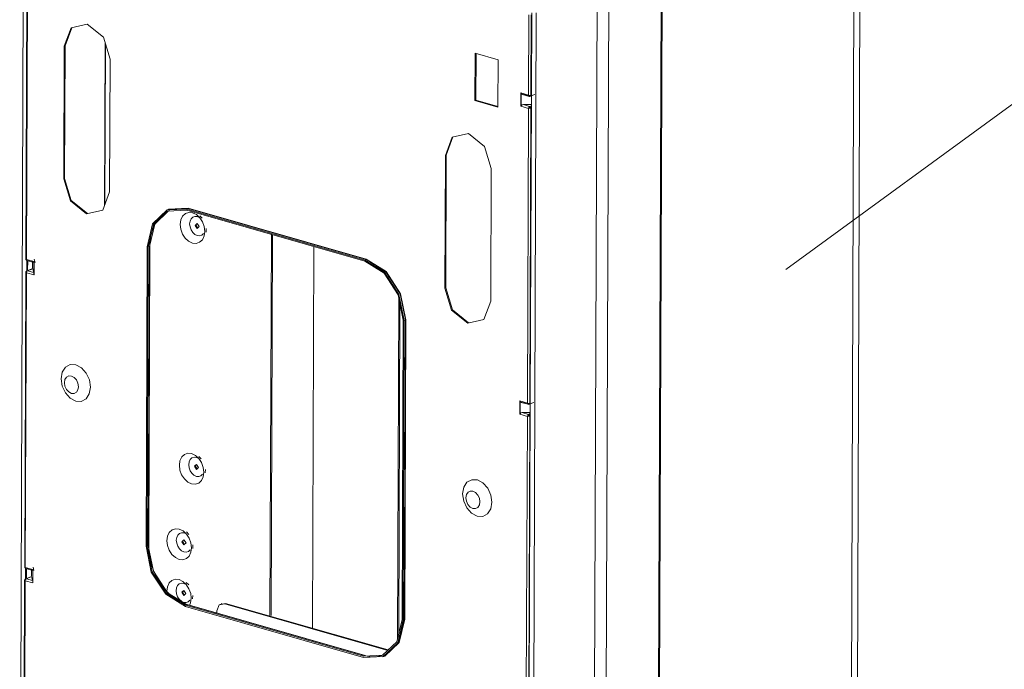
# Model space of a CAD drawing. Header units: millimetres. Extents: x 37142 to 69399, y 2700 to 29257.
# Tile 61 of 85: x 67253 to 67841, y 20365 to 20753. Entities that reach past the tile are written whole.
import ezdxf

# ---------------------------------------------------------------- set-up
doc = ezdxf.new("R2010")
doc.units = ezdxf.units.MM
for name, color, linetype, lineweight in [('G-XREF-____-OTLN', 8, 'Continuous', 9), ('M-EQPM-___-IDEN', 50, 'Continuous', 20), ('M-EQPM-____-OTLN', 50, 'Continuous', 20)]:
    doc.layers.add(name, color=color, linetype=linetype, lineweight=lineweight)

# ---------------------------------------------------------------- blocks, each defined once
blk = doc.blocks.new('City Class FR - City Class F_iam-V156-3D Отопление Right')
at = {"layer": 'G-XREF-____-OTLN'}
for p, q in [((-7993.61, 20186.02), (-7991.15, 20842.9)), ((-7494.02, 20175.06), (-7491.54, 20833.7)), ((-7495.12, 20830.49), (-7497.6, 20171.85)), ((-7610.51, 20786.99), (-7612.99, 20126.84)), ((-7989.25, 20785.94), (-7989.92, 20609.96)), ((-7988.9, 20785.68), (-7989.56, 20609.71)), ((-7609.9, 20786.06), (-7612.38, 20127.42)), ((-7651.28, 20112.36), (-7648.81, 20771)), ((-7644.3, 20119.33), (-7641.84, 20773.83)), ((-7687.97, 20707.98), (-7687.79, 20756.95)), ((-7685.12, 20756.94), (-7687.6, 20098.3)), ((-7689.71, 20707.85), (-7689.53, 20755.76)), ((-7688.12, 20755.79), (-7688.3, 20707.88)), ((-7962.47, 20748.1), (-7966.47, 20737.31)), ((-7967.28, 20657.89), (-7966.99, 20737.11)), ((-7966.99, 20737.11), (-7966.47, 20737.31)), ((-7966.47, 20737.31), (-7966.76, 20658.09)), ((-7942.97, 20641.75), (-7942.61, 20739.28)), ((-7942.33, 20738.36), (-7942.69, 20642.52)), ((-7939.58, 20729.25), (-7939.88, 20650.03)), ((-7721.73, 20704.57), (-7721.62, 20732.86)), ((-7721.62, 20732.86), (-7707.92, 20728.93)), ((-7721.1, 20732.71), (-7721.21, 20704.77)), ((-7707.92, 20728.93), (-7708.02, 20700.64)), ((-7721.73, 20704.57), (-7721.21, 20704.77)), ((-7708.02, 20700.64), (-7721.73, 20704.57)), ((-7721.21, 20704.77), (-7708.02, 20700.99)), ((-7694.27, 20701.23), (-7694.24, 20709.15)), ((-7694.24, 20709.15), (-7689.71, 20707.85)), ((-7694.12, 20701.53), (-7694.09, 20708.81)), ((-7693.37, 20708.3), (-7689.33, 20707.14)), ((-7692.77, 20708.22), (-7689.06, 20707.16)), ((-7688.7, 20707.17), (-7685.94, 20708.24)), ((-7688.66, 20524.08), (-7687.97, 20707.82)), ((-7689.74, 20699.93), (-7694.27, 20701.23)), ((-7687.99, 20702.3), (-7692.79, 20702.19)), ((-7689.09, 20701.12), (-7692.79, 20702.19)), ((-7690.4, 20523.95), (-7689.74, 20699.93)), ((-7688, 20701.54), (-7689.09, 20701.12)), ((-7688.33, 20699.96), (-7688.99, 20523.98)), ((-7734.86, 20682.86), (-7738.86, 20672.06)), ((-7739.67, 20592.64), (-7739.38, 20671.86)), ((-7739.38, 20671.86), (-7738.86, 20672.06)), ((-7738.86, 20672.06), (-7739.16, 20592.85)), ((-7711.97, 20664.01), (-7712.27, 20584.79)), ((-7966.76, 20658.09), (-7967.28, 20657.89)), ((-7904.33, 20639.78), (-7905.04, 20639.5)), ((-7904.84, 20639.57), (-7893.03, 20640.1)), ((-7892.9, 20640.34), (-7904.79, 20639.8)), ((-7893.74, 20639.83), (-7893.03, 20640.1)), ((-7893.74, 20639.83), (-7787.47, 20609.37)), ((-7893.03, 20640.1), (-7786.76, 20609.64)), ((-7786.63, 20609.88), (-7892.9, 20640.34)), ((-7893.74, 20639.07), (-7787.47, 20608.61)), ((-7884.6, 20634.4), (-7886.08, 20635.87)), ((-7888.25, 20630.22), (-7888.05, 20630.99)), ((-7888.25, 20630.22), (-7887.16, 20628.41)), ((-7882.29, 20626.07), (-7882.19, 20628.15)), ((-7843.32, 20624.62), (-7844.18, 20396.76)), ((-7842.55, 20624.4), (-7843.4, 20397.06)), ((-7918.12, 20438.55), (-7917.45, 20617.36)), ((-7917.51, 20438.37), (-7916.84, 20617.18)), ((-7916.84, 20617.18), (-7916.13, 20617.46)), ((-7916.13, 20617.46), (-7916.8, 20438.65)), ((-7916.56, 20438.87), (-7915.89, 20617.67)), ((-7916.13, 20617.46), (-7915.89, 20617.7)), ((-7818.76, 20389.47), (-7817.9, 20617.33)), ((-7989.56, 20609.71), (-7985.03, 20608.41)), ((-7989.56, 20609.71), (-7989.52, 20609.16)), ((-7989.38, 20602.68), (-7989.36, 20609.12)), ((-7989.31, 20609.03), (-7985.16, 20607.84)), ((-7985.83, 20604.31), (-7989.31, 20602.97)), ((-7988.94, 20602.98), (-7985.78, 20604.2)), ((-7988.92, 20609.01), (-7985.21, 20607.95)), ((-7988.84, 20609), (-7988.86, 20603.52)), ((-7985.9, 20604.67), (-7985.88, 20608.65)), ((-7985.83, 20604.31), (-7985.87, 20604.26)), ((-7985.24, 20601.92), (-7985.78, 20604.2)), ((-7985.1, 20608.14), (-7985.13, 20600.85)), ((-7985.03, 20608.41), (-7985.06, 20600.49)), ((-7984.43, 20607.96), (-7984.91, 20609.93)), ((-7787.47, 20609.37), (-7786.76, 20609.64)), ((-7989.95, 20602.04), (-7990.61, 20426.06)), ((-7989.59, 20601.78), (-7990.26, 20425.81)), ((-7989.71, 20602.25), (-7989.95, 20602.05)), ((-7989.71, 20602.25), (-7989.48, 20602.86)), ((-7985.06, 20600.49), (-7989.59, 20601.78)), ((-7985.24, 20601.92), (-7988.94, 20602.98)), ((-7739.67, 20592.64), (-7739.16, 20592.85)), ((-7768.03, 20382.96), (-7767.26, 20586.87)), ((-7766.5, 20583.06), (-7767.24, 20386.32)), ((-7765.26, 20394.73), (-7764.59, 20573.54)), ((-7763.98, 20573.37), (-7764.66, 20394.56)), ((-7763.98, 20573.37), (-7763.27, 20573.64)), ((-7763.27, 20573.64), (-7763.94, 20394.83)), ((-7763.66, 20394.84), (-7762.99, 20573.65)), ((-7694.96, 20517.33), (-7694.93, 20525.25)), ((-7694.93, 20525.25), (-7690.4, 20523.95)), ((-7694.81, 20517.63), (-7694.78, 20524.92)), ((-7694.06, 20524.4), (-7690.03, 20523.24)), ((-7693.46, 20524.32), (-7689.75, 20523.26)), ((-7689.39, 20523.27), (-7686.63, 20524.34)), ((-7689.36, 20340.19), (-7688.67, 20523.92)), ((-7690.43, 20516.03), (-7694.96, 20517.33)), ((-7688.69, 20518.4), (-7693.48, 20518.29)), ((-7689.78, 20517.22), (-7693.48, 20518.29)), ((-7691.09, 20340.05), (-7690.43, 20516.03)), ((-7688.69, 20517.64), (-7689.78, 20517.22)), ((-7689.02, 20516.06), (-7689.68, 20340.08)), ((-7888.79, 20486.4), (-7888.59, 20487.17)), ((-7885.15, 20490.58), (-7886.62, 20492.05)), ((-7888.79, 20486.4), (-7887.7, 20484.59)), ((-7882.83, 20482.25), (-7882.73, 20484.33)), ((-7892.55, 20445.5), (-7894.03, 20446.97)), ((-7896.2, 20441.32), (-7896, 20442.09)), ((-7895.17, 20439.53), (-7896.2, 20441.32)), ((-7916.8, 20438.65), (-7917.51, 20438.37)), ((-7916.8, 20438.65), (-7916.56, 20438.89)), ((-7890.24, 20437.17), (-7890.14, 20439.25)), ((-7990.26, 20425.81), (-7985.72, 20424.51)), ((-7990.26, 20425.81), (-7990.22, 20425.26)), ((-7990.07, 20418.78), (-7990.05, 20425.22)), ((-7990, 20425.13), (-7985.85, 20423.94)), ((-7989.61, 20425.12), (-7985.9, 20424.05)), ((-7989.53, 20425.1), (-7989.55, 20419.62)), ((-7986.59, 20420.77), (-7986.57, 20424.75)), ((-7985.8, 20424.24), (-7985.82, 20416.95)), ((-7985.72, 20424.51), (-7985.75, 20416.59)), ((-7985.13, 20424.07), (-7985.6, 20426.03)), ((-7990.64, 20418.14), (-7991.3, 20242.16)), ((-7990.28, 20417.89), (-7990.95, 20241.91)), ((-7990.4, 20418.35), (-7990.64, 20418.15)), ((-7990.4, 20418.35), (-7990.17, 20418.96)), ((-7985.75, 20416.59), (-7990.28, 20417.89)), ((-7986.52, 20420.42), (-7990, 20419.07)), ((-7989.63, 20419.08), (-7986.48, 20420.3)), ((-7985.93, 20418.02), (-7989.63, 20419.08)), ((-7986.52, 20420.42), (-7986.56, 20420.36)), ((-7985.93, 20418.02), (-7986.48, 20420.3)), ((-7892.67, 20415.32), (-7894.14, 20416.79)), ((-7896.83, 20410.95), (-7895.26, 20411.56)), ((-7896.31, 20411.14), (-7896.11, 20411.91)), ((-7895.29, 20409.35), (-7896.31, 20411.14)), ((-7895.47, 20411.89), (-7896.08, 20411.65)), ((-7890.35, 20406.99), (-7890.25, 20409.07)), ((-7873.91, 20403.62), (-7870.67, 20404.35)), ((-7872.86, 20404.29), (-7873.38, 20404.09)), ((-7871.19, 20404.15), (-7870.67, 20404.35)), ((-7871.19, 20404.15), (-7773.82, 20376.24)), ((-7870.67, 20404.35), (-7773.54, 20376.51)), ((-7893.92, 20403.58), (-7894.63, 20403.3)), ((-7894.63, 20403.3), (-7788.36, 20372.84)), ((-7788.36, 20372.09), (-7894.63, 20402.55)), ((-7893.46, 20403.48), (-7893.92, 20403.58)), ((-7893.92, 20403.58), (-7787.65, 20373.12)), ((-7787.38, 20373.14), (-7893.64, 20403.6)), ((-7875.78, 20398.38), (-7875.78, 20399.8)), ((-7764.66, 20394.56), (-7763.94, 20394.83)), ((-7787.65, 20373.12), (-7788.36, 20372.84)), ((-7777.06, 20372.41), (-7776.35, 20372.69))]:
    blk.add_line(p, q, dxfattribs=at)
for points in [[(-7966.99, 20737.11, 0), (-7962.93, 20747.96, 0), (-7953.22, 20750.15, 0), (-7943.55, 20742.4, 0), (-7939.58, 20729.25, 0)], [(-7694.09, 20708.81, 0), (-7694.17, 20708.98, 0), (-7694.24, 20709.15, 0)], [(-7694.09, 20708.81, 0), (-7693.58, 20708.37, 0), (-7692.77, 20708.22, 0)], [(-7688.3, 20707.88, 0), (-7688.98, 20707.59, 0), (-7689.71, 20707.85, 0)], [(-7689.06, 20707.16, 0), (-7689.52, 20707.26, 0), (-7689.71, 20707.85, 0)], [(-7689.29, 20707.13, 0), (-7689.26, 20707.12, 0), (-7689.23, 20707.12, 0), (-7689.2, 20707.11, 0), (-7689.16, 20707.11, 0), (-7689.13, 20707.1, 0), (-7689.1, 20707.1, 0), (-7689.07, 20707.1, 0), (-7689.03, 20707.1, 0), (-7689, 20707.1, 0), (-7688.97, 20707.11, 0), (-7688.93, 20707.11, 0), (-7688.9, 20707.11, 0), (-7688.87, 20707.12, 0), (-7688.84, 20707.13, 0), (-7688.8, 20707.14, 0), (-7688.77, 20707.14, 0), (-7688.74, 20707.15, 0)], [(-7688.3, 20707.88, 0), (-7688.52, 20707.28, 0), (-7689.06, 20707.16, 0)], [(-7694.27, 20701.23, 0), (-7694.2, 20701.37, 0), (-7694.12, 20701.53, 0)], [(-7692.79, 20702.19, 0), (-7693.6, 20701.99, 0), (-7694.12, 20701.53, 0)], [(-7689.74, 20699.93, 0), (-7689.54, 20700.67, 0), (-7689.09, 20701.12, 0)], [(-7689.74, 20699.93, 0), (-7689.01, 20700.04, 0), (-7688.33, 20699.96, 0)], [(-7689.09, 20700.37, 0), (-7689.15, 20700.27, 0), (-7689.22, 20700.13, 0)], [(-7688.94, 20700.14, 0), (-7689.07, 20700.11, 0), (-7689.22, 20700.13, 0)], [(-7689.09, 20701.12, 0), (-7688.55, 20700.69, 0), (-7688.33, 20699.96, 0)], [(-7688.94, 20700.14, 0), (-7688.98, 20700.28, 0), (-7689.09, 20700.37, 0)], [(-7739.38, 20671.86, 0), (-7735.32, 20682.72, 0), (-7725.61, 20684.91, 0), (-7715.94, 20677.16, 0), (-7711.97, 20664.01, 0)], [(-7939.88, 20650.03, 0), (-7943.94, 20639.18, 0), (-7953.64, 20636.99, 0), (-7963.32, 20644.73, 0), (-7967.28, 20657.89, 0)], [(-7966.76, 20658.09, 0), (-7962.8, 20644.94, 0), (-7953.13, 20637.19, 0)], [(-7917.45, 20617.36, 0), (-7914.23, 20631.07, 0), (-7905.55, 20639.29, 0), (-7893.74, 20639.83, 0)], [(-7893.03, 20640.1, 0), (-7892.93, 20640.19, 0), (-7892.9, 20640.34, 0)], [(-7916.84, 20617.18, 0), (-7913.71, 20630.54, 0), (-7905.25, 20638.55, 0), (-7893.74, 20639.07, 0)], [(-7904.83, 20638.7, 0), (-7912.99, 20630.81, 0), (-7916.13, 20617.46, 0)], [(-7915.89, 20617.67, 0), (-7915.86, 20618.81, 0), (-7915.8, 20619.94, 0), (-7915.71, 20621.05, 0), (-7915.58, 20622.14, 0), (-7915.41, 20623.21, 0), (-7915.2, 20624.27, 0), (-7914.96, 20625.3, 0), (-7914.69, 20626.3, 0), (-7914.38, 20627.29, 0), (-7914.04, 20628.24, 0), (-7913.66, 20629.16, 0), (-7913.25, 20630.06, 0), (-7912.81, 20630.92, 0), (-7912.34, 20631.75, 0), (-7911.84, 20632.55, 0), (-7911.31, 20633.31, 0), (-7910.76, 20634.03, 0), (-7910.17, 20634.72, 0), (-7909.56, 20635.37, 0), (-7908.93, 20635.98, 0), (-7908.27, 20636.55, 0), (-7907.59, 20637.08, 0), (-7906.89, 20637.56, 0), (-7906.17, 20638.01, 0), (-7905.42, 20638.41, 0), (-7904.66, 20638.77, 0), (-7904.04, 20639.03, 0)], [(-7883.08, 20626.46, 0), (-7883.43, 20629.37, 0), (-7884.46, 20632.19, 0), (-7886.07, 20634.67, 0), (-7888.11, 20636.54, 0), (-7890.37, 20637.64, 0), (-7892.63, 20637.84, 0), (-7894.68, 20637.14, 0), (-7896.31, 20635.6, 0), (-7897.36, 20633.37, 0), (-7897.73, 20630.66, 0)], [(-7892.12, 20630.98, 0), (-7891.89, 20632.66, 0), (-7891.23, 20634.05, 0), (-7890.22, 20635.02, 0), (-7888.94, 20635.45, 0), (-7887.53, 20635.33, 0), (-7886.12, 20634.64, 0)], [(-7883.08, 20626.46, 0), (-7883.45, 20623.76, 0), (-7884.5, 20621.53, 0), (-7886.13, 20619.99, 0), (-7888.18, 20619.28, 0), (-7890.44, 20619.49, 0), (-7892.7, 20620.58, 0), (-7894.74, 20622.46, 0), (-7896.35, 20624.93, 0), (-7897.38, 20627.76, 0), (-7897.73, 20630.66, 0)], [(-7883.87, 20625.28, 0), (-7884.88, 20624.32, 0), (-7886.16, 20623.88, 0), (-7887.57, 20624.01, 0), (-7888.98, 20624.69, 0), (-7890.25, 20625.86, 0), (-7891.26, 20627.4, 0), (-7891.9, 20629.17, 0), (-7892.12, 20630.98, 0)], [(-7886.33, 20629.32, 0), (-7887.55, 20631.18, 0), (-7888.77, 20630.02, 0)], [(-7888.77, 20630.02, 0), (-7887.56, 20628.16, 0), (-7886.33, 20629.32, 0)], [(-7989.92, 20609.96, 0), (-7989.91, 20609.93, 0), (-7989.56, 20609.71, 0)], [(-7989.92, 20609.95, 0), (-7989.91, 20609.9, 0), (-7989.91, 20609.84, 0), (-7989.9, 20609.79, 0), (-7989.89, 20609.73, 0), (-7989.87, 20609.67, 0), (-7989.86, 20609.62, 0), (-7989.83, 20609.56, 0), (-7989.81, 20609.5, 0), (-7989.78, 20609.45, 0), (-7989.74, 20609.4, 0), (-7989.71, 20609.35, 0), (-7989.67, 20609.3, 0), (-7989.63, 20609.26, 0), (-7989.59, 20609.22, 0), (-7989.55, 20609.18, 0), (-7989.5, 20609.15, 0), (-7989.46, 20609.12, 0), (-7989.42, 20609.09, 0), (-7989.4, 20609.08, 0)], [(-7985.21, 20607.95, 0), (-7985.15, 20607.85, 0), (-7985.1, 20608.14, 0)], [(-7985.03, 20608.41, 0), (-7985.08, 20608.27, 0), (-7985.1, 20608.14, 0)], [(-7787.47, 20609.37, 0), (-7775.69, 20602.07, 0), (-7767.09, 20588.89, 0), (-7763.98, 20573.37, 0)], [(-7764.59, 20573.54, 0), (-7767.62, 20588.66, 0), (-7775.99, 20601.5, 0), (-7787.47, 20608.61, 0)], [(-7786.76, 20609.64, 0), (-7786.67, 20609.73, 0), (-7786.63, 20609.88, 0)], [(-7786.76, 20609.64, 0), (-7774.97, 20602.34, 0), (-7766.38, 20589.17, 0), (-7763.27, 20573.64, 0)], [(-7762.99, 20573.65, 0), (-7766.11, 20589.27, 0), (-7774.77, 20602.53, 0), (-7786.63, 20609.88, 0)], [(-7989.27, 20602.98, 0), (-7989.31, 20602.97, 0), (-7989.35, 20602.95, 0), (-7989.39, 20602.93, 0), (-7989.43, 20602.91, 0), (-7989.46, 20602.89, 0), (-7989.5, 20602.87, 0), (-7989.53, 20602.84, 0), (-7989.57, 20602.82, 0), (-7989.6, 20602.79, 0), (-7989.63, 20602.76, 0), (-7989.66, 20602.73, 0), (-7989.69, 20602.7, 0), (-7989.72, 20602.67, 0), (-7989.74, 20602.64, 0), (-7989.77, 20602.61, 0), (-7989.79, 20602.57, 0), (-7989.81, 20602.54, 0), (-7989.83, 20602.5, 0), (-7989.85, 20602.47, 0), (-7989.86, 20602.43, 0), (-7989.88, 20602.4, 0), (-7989.89, 20602.36, 0), (-7989.9, 20602.32, 0), (-7989.91, 20602.28, 0), (-7989.92, 20602.25, 0), (-7989.93, 20602.21, 0), (-7989.94, 20602.17, 0), (-7989.94, 20602.13, 0), (-7989.94, 20602.1, 0), (-7989.94, 20602.06, 0), (-7989.95, 20602.05, 0)], [(-7989.95, 20602.05, 0), (-7989.94, 20602.01, 0), (-7989.59, 20601.78, 0)], [(-7988.94, 20602.98, 0), (-7989.55, 20602.57, 0), (-7989.59, 20601.78, 0)], [(-7985.13, 20600.85, 0), (-7985.17, 20601.47, 0), (-7985.24, 20601.92, 0)], [(-7985.13, 20600.85, 0), (-7985.11, 20600.67, 0), (-7985.06, 20600.49, 0)], [(-7712.27, 20584.79, 0), (-7716.33, 20573.94, 0), (-7726.04, 20571.74, 0), (-7735.71, 20579.49, 0), (-7739.67, 20592.64, 0)], [(-7739.16, 20592.85, 0), (-7735.19, 20579.69, 0), (-7725.52, 20571.94, 0)], [(-7763.27, 20573.64, 0), (-7763.13, 20573.66, 0), (-7762.99, 20573.65, 0)], [(-7968.88, 20538.45, 0), (-7968.19, 20542.42, 0), (-7966.28, 20545.39, 0), (-7963.43, 20546.92, 0), (-7960.07, 20546.78, 0), (-7956.73, 20544.99, 0), (-7953.9, 20541.83, 0), (-7952.02, 20537.77, 0), (-7951.37, 20533.43, 0)], [(-7958.53, 20533.73, 0), (-7958.84, 20535.81, 0), (-7959.74, 20537.75, 0), (-7961.09, 20539.26, 0), (-7962.69, 20540.12, 0), (-7964.3, 20540.18, 0), (-7965.66, 20539.45, 0), (-7966.57, 20538.03, 0), (-7966.9, 20536.13, 0)], [(-7968.88, 20538.45, 0), (-7968.22, 20534.1, 0), (-7966.34, 20530.04, 0), (-7963.51, 20526.88, 0), (-7960.17, 20525.09, 0), (-7956.82, 20524.95, 0), (-7953.97, 20526.49, 0), (-7952.05, 20529.46, 0), (-7951.37, 20533.43, 0)], [(-7958.53, 20533.73, 0), (-7958.86, 20531.83, 0), (-7959.77, 20530.41, 0), (-7961.13, 20529.68, 0), (-7962.74, 20529.75, 0), (-7964.34, 20530.6, 0), (-7965.69, 20532.11, 0), (-7966.59, 20534.06, 0), (-7966.9, 20536.13, 0)], [(-7694.78, 20524.92, 0), (-7694.86, 20525.08, 0), (-7694.93, 20525.25, 0)], [(-7694.78, 20524.92, 0), (-7694.27, 20524.47, 0), (-7693.46, 20524.32, 0)], [(-7690.4, 20523.95, 0), (-7689.67, 20523.69, 0), (-7688.99, 20523.98, 0)], [(-7689.75, 20523.26, 0), (-7690.21, 20523.36, 0), (-7690.4, 20523.95, 0)], [(-7689.98, 20523.23, 0), (-7689.95, 20523.22, 0), (-7689.92, 20523.22, 0), (-7689.89, 20523.21, 0), (-7689.85, 20523.21, 0), (-7689.82, 20523.2, 0), (-7689.79, 20523.2, 0), (-7689.76, 20523.2, 0), (-7689.72, 20523.2, 0), (-7689.69, 20523.2, 0), (-7689.66, 20523.21, 0), (-7689.63, 20523.21, 0), (-7689.59, 20523.21, 0), (-7689.56, 20523.22, 0), (-7689.53, 20523.23, 0), (-7689.49, 20523.24, 0), (-7689.46, 20523.25, 0), (-7689.43, 20523.25, 0)], [(-7688.99, 20523.98, 0), (-7689.21, 20523.38, 0), (-7689.75, 20523.26, 0)], [(-7694.96, 20517.33, 0), (-7694.89, 20517.48, 0), (-7694.81, 20517.63, 0)], [(-7693.48, 20518.29, 0), (-7694.29, 20518.1, 0), (-7694.81, 20517.63, 0)], [(-7690.43, 20516.03, 0), (-7690.24, 20516.77, 0), (-7689.78, 20517.22, 0)], [(-7690.43, 20516.03, 0), (-7689.7, 20516.14, 0), (-7689.02, 20516.06, 0)], [(-7689.78, 20516.47, 0), (-7689.84, 20516.37, 0), (-7689.91, 20516.23, 0)], [(-7689.63, 20516.24, 0), (-7689.76, 20516.21, 0), (-7689.91, 20516.23, 0)], [(-7689.78, 20517.22, 0), (-7689.24, 20516.79, 0), (-7689.02, 20516.06, 0)], [(-7689.63, 20516.24, 0), (-7689.67, 20516.38, 0), (-7689.78, 20516.47, 0)], [(-7883.62, 20482.65, 0), (-7883.97, 20485.55, 0), (-7885, 20488.38, 0), (-7886.61, 20490.85, 0), (-7888.65, 20492.72, 0), (-7890.91, 20493.82, 0), (-7893.17, 20494.02, 0), (-7895.22, 20493.32, 0), (-7896.85, 20491.78, 0), (-7897.9, 20489.55, 0), (-7898.27, 20486.84, 0)], [(-7883.62, 20482.65, 0), (-7883.99, 20479.94, 0), (-7885.04, 20477.71, 0), (-7886.67, 20476.17, 0), (-7888.72, 20475.47, 0), (-7890.98, 20475.67, 0), (-7893.24, 20476.77, 0), (-7895.28, 20478.64, 0), (-7896.89, 20481.11, 0), (-7897.92, 20483.94, 0), (-7898.27, 20486.84, 0)], [(-7892.66, 20487.16, 0), (-7892.43, 20488.84, 0), (-7891.77, 20490.23, 0), (-7890.76, 20491.2, 0), (-7889.48, 20491.64, 0), (-7888.07, 20491.51, 0), (-7886.66, 20490.82, 0)], [(-7884.41, 20481.46, 0), (-7885.42, 20480.5, 0), (-7886.7, 20480.06, 0), (-7888.11, 20480.19, 0), (-7889.52, 20480.87, 0), (-7890.79, 20482.04, 0), (-7891.8, 20483.58, 0), (-7892.44, 20485.35, 0), (-7892.66, 20487.16, 0)], [(-7886.87, 20485.5, 0), (-7888.09, 20487.36, 0), (-7889.31, 20486.2, 0)], [(-7889.31, 20486.2, 0), (-7888.1, 20484.34, 0), (-7886.87, 20485.5, 0)], [(-7711.58, 20464.69, 0), (-7712.23, 20469.03, 0), (-7714.11, 20473.09, 0), (-7716.94, 20476.26, 0), (-7720.29, 20478.04, 0), (-7723.64, 20478.18, 0), (-7726.49, 20476.65, 0), (-7728.4, 20473.68, 0), (-7729.09, 20469.71, 0)], [(-7711.58, 20464.69, 0), (-7712.26, 20460.72, 0), (-7714.18, 20457.75, 0), (-7717.03, 20456.22, 0), (-7720.38, 20456.36, 0), (-7723.72, 20458.14, 0), (-7726.55, 20461.31, 0), (-7728.44, 20465.37, 0), (-7729.09, 20469.71, 0)], [(-7727.11, 20467.4, 0), (-7726.79, 20469.29, 0), (-7725.87, 20470.71, 0), (-7724.51, 20471.45, 0), (-7722.91, 20471.38, 0), (-7721.31, 20470.53, 0), (-7719.95, 20469.02, 0), (-7719.05, 20467.08, 0), (-7718.74, 20465, 0)], [(-7727.11, 20467.4, 0), (-7726.8, 20465.31, 0), (-7725.9, 20463.37, 0), (-7724.54, 20461.86, 0), (-7722.94, 20461.01, 0), (-7721.34, 20460.95, 0), (-7719.98, 20461.68, 0), (-7719.07, 20463.1, 0), (-7718.74, 20465, 0)], [(-7891.03, 20437.56, 0), (-7891.38, 20440.47, 0), (-7892.41, 20443.3, 0), (-7894.02, 20445.77, 0), (-7896.06, 20447.64, 0), (-7898.32, 20448.74, 0), (-7900.58, 20448.94, 0), (-7902.63, 20448.24, 0), (-7904.26, 20446.7, 0), (-7905.31, 20444.47, 0), (-7905.68, 20441.76, 0)], [(-7900.07, 20442.08, 0), (-7899.84, 20443.76, 0), (-7899.18, 20445.15, 0), (-7898.17, 20446.12, 0), (-7896.89, 20446.55, 0), (-7895.48, 20446.43, 0), (-7894.07, 20445.74, 0)], [(-7891.03, 20437.56, 0), (-7891.4, 20434.86, 0), (-7892.45, 20432.63, 0), (-7894.08, 20431.09, 0), (-7896.13, 20430.38, 0), (-7898.39, 20430.59, 0), (-7900.65, 20431.68, 0), (-7902.69, 20433.56, 0), (-7904.3, 20436.03, 0), (-7905.33, 20438.86, 0), (-7905.68, 20441.76, 0)], [(-7900.07, 20442.08, 0), (-7899.85, 20440.27, 0), (-7899.21, 20438.5, 0), (-7898.2, 20436.96, 0), (-7896.93, 20435.79, 0), (-7895.52, 20435.11, 0), (-7894.11, 20434.98, 0), (-7892.83, 20435.42, 0), (-7891.82, 20436.38, 0)], [(-7894.28, 20440.42, 0), (-7895.49, 20442.28, 0), (-7896.72, 20441.12, 0)], [(-7896.72, 20441.12, 0), (-7895.51, 20439.26, 0), (-7894.28, 20440.42, 0)], [(-7894.63, 20402.55, 0), (-7906.42, 20409.85, 0), (-7915.01, 20423.03, 0), (-7918.12, 20438.55, 0)], [(-7894.63, 20403.3, 0), (-7906.11, 20410.41, 0), (-7914.48, 20423.25, 0), (-7917.51, 20438.37, 0)], [(-7916.8, 20438.65, 0), (-7913.77, 20423.53, 0), (-7905.4, 20410.69, 0), (-7893.92, 20403.58, 0)], [(-7893.64, 20403.6, 0), (-7894.55, 20403.88, 0), (-7895.46, 20404.21, 0), (-7896.36, 20404.58, 0), (-7897.26, 20405, 0), (-7898.16, 20405.46, 0), (-7899.05, 20405.96, 0), (-7899.94, 20406.51, 0), (-7900.81, 20407.09, 0), (-7901.68, 20407.72, 0), (-7902.53, 20408.39, 0), (-7903.37, 20409.09, 0), (-7904.19, 20409.84, 0), (-7905, 20410.62, 0), (-7905.79, 20411.43, 0), (-7906.56, 20412.28, 0), (-7907.31, 20413.16, 0), (-7908.04, 20414.07, 0), (-7908.74, 20415.02, 0), (-7909.42, 20415.99, 0), (-7910.08, 20416.98, 0), (-7910.71, 20418, 0), (-7911.31, 20419.05, 0), (-7911.88, 20420.11, 0), (-7912.43, 20421.2, 0), (-7912.94, 20422.3, 0), (-7913.42, 20423.42, 0), (-7913.87, 20424.55, 0), (-7914.29, 20425.7, 0), (-7914.67, 20426.85, 0), (-7915.02, 20428.02, 0), (-7915.34, 20429.19, 0), (-7915.62, 20430.36, 0), (-7915.86, 20431.54, 0), (-7916.07, 20432.72, 0), (-7916.24, 20433.9, 0), (-7916.38, 20435.07, 0), (-7916.47, 20436.24, 0), (-7916.54, 20437.4, 0), (-7916.56, 20438.56, 0), (-7916.56, 20438.87, 0)], [(-7990.61, 20426.06, 0), (-7990.6, 20426.04, 0), (-7990.26, 20425.81, 0)], [(-7990.61, 20426.05, 0), (-7990.6, 20426, 0), (-7990.6, 20425.94, 0), (-7990.59, 20425.89, 0), (-7990.58, 20425.83, 0), (-7990.57, 20425.77, 0), (-7990.55, 20425.72, 0), (-7990.52, 20425.66, 0), (-7990.5, 20425.6, 0), (-7990.47, 20425.55, 0), (-7990.44, 20425.5, 0), (-7990.4, 20425.45, 0), (-7990.36, 20425.4, 0), (-7990.32, 20425.36, 0), (-7990.28, 20425.32, 0), (-7990.24, 20425.28, 0), (-7990.2, 20425.25, 0), (-7990.15, 20425.22, 0), (-7990.11, 20425.19, 0), (-7990.09, 20425.18, 0)], [(-7985.9, 20424.05, 0), (-7985.84, 20423.95, 0), (-7985.8, 20424.24, 0)], [(-7985.72, 20424.51, 0), (-7985.77, 20424.37, 0), (-7985.8, 20424.24, 0)], [(-7989.96, 20419.08, 0), (-7990, 20419.07, 0), (-7990.04, 20419.05, 0), (-7990.08, 20419.03, 0), (-7990.12, 20419.01, 0), (-7990.15, 20418.99, 0), (-7990.19, 20418.97, 0), (-7990.22, 20418.95, 0), (-7990.26, 20418.92, 0), (-7990.29, 20418.89, 0), (-7990.32, 20418.86, 0), (-7990.35, 20418.84, 0), (-7990.38, 20418.8, 0), (-7990.41, 20418.77, 0), (-7990.43, 20418.74, 0), (-7990.46, 20418.71, 0), (-7990.48, 20418.67, 0), (-7990.5, 20418.64, 0), (-7990.52, 20418.61, 0), (-7990.54, 20418.57, 0), (-7990.55, 20418.53, 0), (-7990.57, 20418.5, 0), (-7990.58, 20418.46, 0), (-7990.59, 20418.42, 0), (-7990.6, 20418.39, 0), (-7990.61, 20418.35, 0), (-7990.62, 20418.31, 0), (-7990.63, 20418.27, 0), (-7990.63, 20418.23, 0), (-7990.63, 20418.2, 0), (-7990.64, 20418.16, 0), (-7990.64, 20418.15, 0)], [(-7990.64, 20418.15, 0), (-7990.63, 20418.11, 0), (-7990.28, 20417.89, 0)], [(-7989.63, 20419.08, 0), (-7990.24, 20418.67, 0), (-7990.28, 20417.89, 0)], [(-7985.82, 20416.95, 0), (-7985.86, 20417.58, 0), (-7985.93, 20418.02, 0)], [(-7985.82, 20416.95, 0), (-7985.8, 20416.77, 0), (-7985.75, 20416.59, 0)], [(-7891.14, 20407.39, 0), (-7891.49, 20410.29, 0), (-7892.52, 20413.12, 0), (-7894.13, 20415.59, 0), (-7896.17, 20417.47, 0), (-7898.43, 20418.56, 0), (-7900.7, 20418.77, 0), (-7902.74, 20418.06, 0), (-7904.37, 20416.52, 0), (-7905.42, 20414.29, 0), (-7905.79, 20411.59, 0)], [(-7900.18, 20411.9, 0), (-7899.95, 20413.58, 0), (-7899.3, 20414.98, 0), (-7898.28, 20415.94, 0), (-7897, 20416.38, 0), (-7895.59, 20416.25, 0), (-7894.18, 20415.57, 0)], [(-7900.18, 20411.9, 0), (-7899.97, 20410.09, 0), (-7899.32, 20408.33, 0), (-7898.32, 20406.78, 0), (-7897.05, 20405.61, 0), (-7895.64, 20404.93, 0), (-7894.22, 20404.8, 0), (-7892.95, 20405.24, 0), (-7891.93, 20406.2, 0)], [(-7894.4, 20410.24, 0), (-7895.61, 20412.1, 0), (-7896.83, 20410.94, 0)], [(-7896.83, 20410.94, 0), (-7895.62, 20409.08, 0), (-7894.4, 20410.24, 0)], [(-7891.14, 20407.39, 0), (-7891.51, 20404.68, 0), (-7892.19, 20403.04, 0)], [(-7875.78, 20399.8, 0), (-7874.43, 20403.42, 0), (-7871.19, 20404.15, 0)], [(-7788.36, 20372.84, 0), (-7776.85, 20373.36, 0), (-7768.4, 20381.38, 0), (-7765.26, 20394.73, 0)], [(-7764.66, 20394.56, 0), (-7767.87, 20380.85, 0), (-7776.55, 20372.62, 0), (-7788.36, 20372.09, 0)], [(-7776.21, 20372.53, 0), (-7775.63, 20372.76, 0), (-7766.9, 20381.04, 0), (-7763.66, 20394.84, 0)], [(-7763.94, 20394.83, 0), (-7767.16, 20381.12, 0), (-7775.84, 20372.9, 0)], [(-7763.94, 20394.83, 0), (-7763.81, 20394.86, 0), (-7763.66, 20394.84, 0)], [(-7776.64, 20373.44, 0), (-7777.43, 20373.15, 0), (-7778.24, 20372.92, 0), (-7779.06, 20372.72, 0), (-7779.9, 20372.57, 0), (-7780.75, 20372.47, 0), (-7781.61, 20372.41, 0), (-7782.48, 20372.4, 0), (-7783.37, 20372.43, 0), (-7784.25, 20372.51, 0), (-7785.15, 20372.63, 0), (-7786.05, 20372.8, 0), (-7786.95, 20373.02, 0), (-7787.38, 20373.14, 0)]]:
    blk.add_polyline3d(points, dxfattribs=at)
blk = doc.blocks.new('City Class FR - City Class 25 FR-V157-3D Отопление Right')
blk.add_blockref('City Class FR - City Class F_iam-V156-3D Отопление Right', (0, 0))

msp = doc.modelspace()

# ---------------------------------------------------------------- linework, layer by layer
at = {"layer": 'M-EQPM-___-IDEN'}
msp.add_line((67710.82, 20603.81), (68035.05, 20840.41), dxfattribs=at)

# ---------------------------------------------------------------- block references
at = {"layer": 'M-EQPM-____-OTLN'}
msp.add_blockref('City Class FR - City Class 25 FR-V157-3D Отопление Right', (75246.97, 0), dxfattribs=at)

doc.saveas('drawing.dxf')
